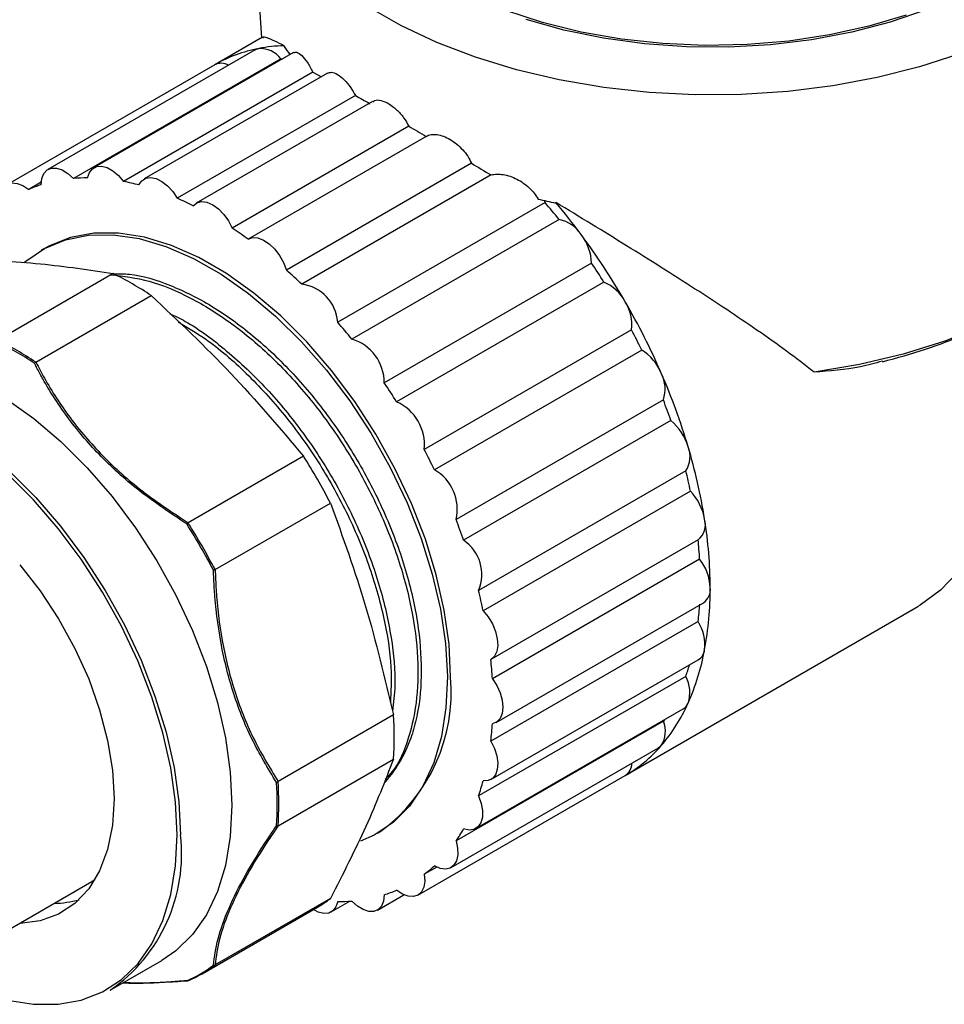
# Model space of a CAD drawing. Header units: millimetres. Extents: x 0 to 420, y 0 to 297.
# Tile 58 of 64: x 347 to 386, y 201 to 243. Entities that reach past the tile are written whole.
import ezdxf

# ---------------------------------------------------------------- set-up
doc = ezdxf.new("R2010")
doc.units = ezdxf.units.MM

msp = doc.modelspace()

# ---------------------------------------------------------------- linework, layer by layer
at = {"color": 7, "linetype": 'Continuous', "lineweight": 25}
for p, q in [((356.7364, 251.06607), (357.28944, 242.48644)), ((357.3315, 242.51072), (355.30298, 241.33968)), ((357.02714, 241.97818), (348.1883, 236.87562)), ((358.26148, 242.15504), (358.26437, 242.12666)), ((358.11818, 241.59187), (349.27935, 236.48932)), ((358.6636, 241.86549), (350.15613, 236.95423)), ((355.30233, 241.3393), (346.46349, 236.23675)), ((359.49067, 241.02189), (351.41772, 236.36148)), ((360.11564, 240.98642), (352.29134, 236.46955)), ((359.49067, 241.02189), (359.8471, 240.8314)), ((361.2973, 240.03112), (353.70196, 235.64642)), ((362.03059, 239.78066), (354.51189, 235.44021)), ((363.57813, 238.72084), (356.04428, 234.37164)), ((364.32025, 238.28601), (356.72491, 233.90131)), ((366.24663, 237.14204), (358.35468, 232.58611)), ((367.0821, 236.63946), (359.00915, 231.97904)), ((347.90154, 236.33246), (347.36902, 236.02505)), ((369.38319, 235.46101), (360.54436, 230.35846)), ((369.84017, 235.4441), (369.84306, 235.46913)), ((369.98636, 234.74052), (361.14752, 229.63797)), ((348.03902, 233.50907), (347.8976, 233.42743)), ((371.36801, 232.87684), (362.52917, 227.77429)), ((350.96483, 232.4378), (346.04693, 229.59876)), ((371.89668, 232.07063), (363.05785, 226.96808)), ((347.67927, 228.65644), (352.59716, 231.49548)), ((373.07168, 230.03547), (364.23285, 224.93292)), ((373.50556, 229.1745), (364.66672, 224.07195)), ((347.67512, 228.65443), (347.67927, 228.65644)), ((374.42875, 227.04607), (365.58991, 221.94352)), ((374.75114, 226.16345), (365.91231, 221.0609)), ((359.08277, 224.64923), (354.16487, 221.81019)), ((375.38705, 224.02354), (366.54821, 218.92099)), ((375.58558, 223.15318), (366.74675, 218.05063)), ((355.31911, 219.811), (360.237, 222.65004)), ((354.16487, 221.81019), (354.16128, 221.8076)), ((375.90976, 221.08403), (367.07093, 215.98148)), ((375.9768, 220.25938), (367.13796, 215.15682)), ((355.31507, 219.80918), (355.31911, 219.811)), ((367.29713, 213.29526), (376.13597, 218.39781)), ((372.80221, 211.02835), (385.28199, 218.23277)), ((375.90976, 217.59324), (367.07093, 212.49069)), ((367.07843, 210.8573), (375.91726, 215.95986)), ((375.38705, 215.25724), (366.54821, 210.15469)), ((366.43072, 208.76555), (375.26955, 213.8681)), ((362.92343, 213.60986), (358.00553, 210.77082)), ((374.42875, 213.34115), (365.58991, 208.23859)), ((365.37889, 207.10039), (374.21773, 212.20294)), ((358.00553, 208.88586), (362.92343, 211.7249)), ((363.96338, 205.9258), (372.80221, 211.02835)), ((358.00553, 210.77082), (358.00173, 210.76823)), ((358.00173, 208.88399), (358.00553, 208.88586)), ((362.24643, 208.57183), (362.38785, 208.65347)), ((364.76547, 207.12351), (364.23285, 206.81603)), ((345.97909, 204.14597), (350.06262, 206.50335)), ((350.1858, 206.57803), (350.06262, 206.50335)), ((360.237, 205.7864), (355.31911, 202.94736)), ((362.23856, 205.28692), (363.36958, 205.93984)), ((354.75862, 202.57494), (359.68035, 205.4162)), ((360.27074, 205.20831), (361.06507, 205.66687)), ((350.84823, 201.87632), (353.04026, 203.14176)), ((355.31911, 202.94736), (355.31507, 202.94499))]:
    msp.add_line(p, q, dxfattribs=at)
at = {"color": 7, "linetype": 'Continuous', "lineweight": 25, "flags": 128}
for points in [[(391.54812, 244.03173), (390.18691, 243.20572), (388.69, 242.46206), (387.07226, 241.80814), (385.34977, 241.25045), (383.53966, 240.79454), (381.65991, 240.44494), (379.7292, 240.20512), (377.76672, 240.07748), (375.79198, 240.06326), (373.8246, 240.16263), (371.88414, 240.37458), (369.98988, 240.69702), (368.16064, 241.12674), (366.4146, 241.65946), (364.76913, 242.2899), (363.24056, 243.01179), (361.8441, 243.81794)], [(384.78552, 243.45843), (383.18912, 242.98357), (381.51191, 242.61298), (379.77427, 242.35115), (377.99728, 242.20126), (376.20251, 242.16513), (374.41175, 242.2432), (372.64673, 242.43452), (370.92888, 242.73677), (369.27906, 243.14628), (367.71729, 243.65807)], [(385.63513, 243.68544), (384.09239, 243.15475), (382.45788, 242.72526), (380.75145, 242.40218), (378.99381, 242.18942), (377.2063, 242.08958), (375.41061, 242.10387), (373.62854, 242.2321), (371.88172, 242.47273), (370.19136, 242.82284), (368.57798, 243.27817)], [(357.02714, 241.97818), (357.07959, 242.00423), (357.17744, 242.03383)], [(358.11818, 241.59187), (358.19255, 241.59765), (358.20064, 241.59823)], [(395.51956, 238.50873), (395.4893, 238.17564), (395.24659, 237.02029), (394.7932, 235.8863), (394.13423, 234.78642), (393.27709, 233.73304), (392.23144, 232.73802), (391.00906, 231.81256), (389.62369, 230.96708), (388.09094, 230.21109), (386.42807, 229.55312), (384.65379, 229.00056), (382.78808, 228.55964), (380.85195, 228.23532)], [(347.89769, 236.22087), (347.92547, 236.48657), (348.0123, 236.70167), (348.15288, 236.853), (348.3386, 236.93128), (348.55808, 236.93173), (348.79788, 236.85431), (349.04332, 236.70377), (349.27935, 236.48932)], [(349.88251, 236.51342), (349.95734, 236.74028), (350.08732, 236.90582), (350.26448, 236.99989), (350.47797, 237.01674), (350.71471, 236.95533), (350.96021, 236.81943), (351.19943, 236.61735), (351.41772, 236.36148)], [(352.07219, 236.21292), (352.19121, 236.39222), (352.35933, 236.50184), (352.56626, 236.53504), (352.79931, 236.48981), (353.04422, 236.36891), (353.28599, 236.17974), (353.5098, 235.93389), (353.70196, 235.64642)], [(346.19402, 235.34651), (346.17366, 235.64084), (346.21402, 235.89724), (346.31262, 236.10001), (346.46343, 236.23672), (346.65722, 236.299), (346.8821, 236.28304), (347.12431, 236.18982), (347.36902, 236.02505)], [(354.38258, 235.33092), (354.54122, 235.45578), (354.74103, 235.50525), (354.96977, 235.47631), (355.21343, 235.37074), (355.4571, 235.19499), (355.68584, 234.95982), (355.88565, 234.67966), (356.04428, 234.37164)], [(347.16601, 232.90858), (347.24069, 232.97139), (348.04271, 233.50788), (348.93978, 233.87522), (349.91978, 234.06844), (350.96946, 234.08493), (352.07462, 233.92446), (353.22031, 233.5892), (354.39104, 233.08369), (355.57098, 232.41477), (356.74418, 231.59147), (357.89476, 230.62494), (359.00717, 229.52824), (360.06636, 228.31621), (361.05801, 227.00524), (361.96871, 225.61304), (362.78615, 224.15846), (363.49926, 222.66117), (364.09841, 221.1414), (364.5755, 219.61971), (364.92406, 218.11669), (365.1394, 216.65265), (365.21859, 215.2474), (365.16056, 213.91994), (364.9661, 212.68822), (364.63785, 211.56889), (364.18023, 210.57711), (363.59944, 209.72626), (362.90333, 209.02787), (362.10132, 208.49138), (361.51731, 208.2289)], [(365.36042, 215.22354), (365.29181, 216.62346), (365.0869, 218.08365), (364.74848, 219.58438), (364.28111, 221.10536), (363.69111, 222.62601), (362.98647, 224.12577), (362.17672, 225.58436), (361.27279, 226.98205), (360.28693, 228.29994), (359.23245, 229.52021), (358.12362, 230.62637), (356.97544, 231.60344), (355.80343, 232.43821), (354.62344, 233.11941), (353.45143, 233.6378), (352.30325, 233.9864), (351.19442, 234.16047), (350.13994, 234.15767), (349.15408, 233.97803), (348.25015, 233.62399), (348.03902, 233.50907)], [(356.72491, 233.90131), (356.91706, 233.96692), (357.14088, 233.95436), (357.38264, 233.86439), (357.62755, 233.70253), (357.86061, 233.47868), (358.06753, 233.20656), (358.23566, 232.90284), (358.35468, 232.58611)], [(388.44658, 230.37282), (388.70155, 228.95719), (388.87112, 227.35429), (388.9015, 225.81946), (388.79235, 224.37001), (388.5449, 223.02231), (388.16195, 221.79154), (387.64781, 220.6916), (387.00828, 219.73489), (386.25058, 218.9322), (385.38325, 218.2926), (385.28199, 218.23277)], [(336.3994, 226.90513), (336.61201, 227.02085), (337.52223, 227.37736), (338.51497, 227.55825), (339.57679, 227.56107), (340.69335, 227.38578), (341.84953, 227.03476), (343.02971, 226.51275), (344.21792, 225.82681), (345.3981, 224.98622), (346.55428, 224.00234), (347.67084, 222.88848), (348.73266, 221.6597), (349.7254, 220.33262), (350.63562, 218.92519), (351.45102, 217.45644), (352.16057, 215.94623), (352.75468, 214.41498), (353.22531, 212.88341), (353.56609, 211.37222), (353.77242, 209.90185), (353.84151, 208.49218)], [(346.40995, 227.09224), (347.59013, 226.25165), (348.74631, 225.26777), (349.86287, 224.15391), (350.92469, 222.92513), (351.91743, 221.59806), (352.82765, 220.19062), (353.64305, 218.72187), (354.3526, 217.21166), (354.94671, 215.68041), (355.41734, 214.14884), (355.75812, 212.63765), (355.96445, 211.16728), (356.03354, 209.75761), (355.96445, 208.42771), (355.75812, 207.19557), (355.41734, 206.07784), (354.94671, 205.08964), (354.3526, 204.24433), (353.64305, 203.55335), (353.04026, 203.14176)], [(353.70009, 208.49218), (353.63148, 209.89209), (353.42657, 211.35229), (353.08815, 212.85302), (352.62078, 214.37399), (352.03078, 215.89464), (351.32614, 217.3944), (350.51639, 218.85299), (349.61246, 220.25068), (348.6266, 221.56858), (347.57212, 222.78885), (346.46329, 223.895)], [(346.98518, 220.01731), (347.85513, 218.9042), (348.64493, 217.70625), (349.33989, 216.44578), (349.92705, 215.14626), (350.39548, 213.83192), (350.73644, 212.52722), (350.9436, 211.25648), (351.01308, 210.04336), (350.9436, 208.91046), (350.73644, 207.87889), (350.39548, 206.96786), (349.92705, 206.19435), (349.33989, 205.57276), (348.64493, 205.11467), (347.85513, 204.82861), (346.98518, 204.71992)], [(366.74675, 218.05063), (366.96152, 217.7892), (367.14049, 217.49174), (367.2727, 217.17647), (367.35003, 216.8627), (367.36777, 216.56965), (367.32482, 216.31526), (367.22381, 216.11512), (367.07093, 215.98148)], [(367.13796, 215.15682), (367.32539, 214.86544), (367.46813, 214.55231), (367.55742, 214.23662), (367.5878, 213.9377), (367.55742, 213.67387), (367.46813, 213.46127), (367.32539, 213.31294), (367.13796, 213.23795)], [(374.4758, 213.40988), (374.47093, 213.40268), (374.42875, 213.34115)], [(367.07093, 212.49069), (367.22381, 212.18054), (367.32482, 211.86378), (367.36777, 211.5598), (367.35003, 211.28723), (367.2727, 211.06275), (367.14049, 210.90012), (366.96152, 210.80929), (366.74675, 210.79584)], [(374.34118, 212.30536), (374.26663, 212.23541), (374.21773, 212.20294)], [(366.54821, 210.15469), (366.66067, 209.8377), (366.71607, 209.52948), (366.71103, 209.24889), (366.64586, 209.01313), (366.52454, 208.83664), (366.35451, 208.73022), (366.14618, 208.70039), (365.91231, 208.74899)], [(343.88051, 202.44964), (344.1431, 202.31177), (345.31511, 201.79338), (346.46329, 201.44478), (347.57212, 201.27071), (348.6266, 201.27351), (349.61246, 201.45315), (350.51639, 201.80719), (351.32614, 202.33085), (352.03078, 203.01705), (352.62078, 203.85651), (353.08815, 204.83787), (353.42657, 205.94787), (353.63148, 207.17149), (353.70009, 208.49218)], [(365.58991, 208.23859), (365.65762, 207.92695), (365.66529, 207.6391), (365.61245, 207.39269), (365.50235, 207.20281), (365.34171, 207.08108), (365.14038, 207.03497), (364.9107, 207.06728), (364.66672, 207.17606)], [(364.23285, 206.81603), (364.25321, 206.5217), (364.21285, 206.2653), (364.11425, 206.06254), (363.96343, 205.92583), (363.76965, 205.86354), (363.54477, 205.8795), (363.30256, 205.97272), (363.05785, 206.1375)], [(362.52917, 205.94168), (362.5014, 205.67598), (362.41457, 205.46087), (362.27398, 205.30955), (362.08826, 205.23126), (361.86878, 205.23082), (361.62898, 205.30823), (361.38355, 205.45878), (361.14752, 205.67322)], [(360.54436, 205.64913), (360.46952, 205.42227), (360.33955, 205.25673), (360.16239, 205.16265), (359.9489, 205.1458), (359.71216, 205.20721), (359.50686, 205.31604)]]:
    msp.add_lwpolyline(points, dxfattribs=at)
at = {"color": 7, "linetype": 'Continuous', "lineweight": 25}
for centre, radius, start, end in [((358.30671, 236.1065), 6.03395, 100.786723, 119.862724), ((358.48596, 235.23873), 6.91995, 91.858984, 100.899922), ((357.22502, 240.91291), 1.12193, 37.241277, 92.430612), ((365.99237, 247.03295), 9.15388, 212.410271, 215.081317), ((355.58525, 240.74134), 0.66151, 61.969351, 115.326994), ((349.86483, 229.39417), 7.11927, 89.857743, 94.717301), ((349.6459, 230.68956), 5.801, 107.539452, 113.109995), ((349.58097, 226.75397), 9.78151, 75.24497, 79.176853), ((348.29911, 223.09924), 13.66099, 63.556355, 66.703156), ((375.91063, 264.15724), 29.34783, 256.55717, 258.062447), ((367.62946, 235.19957), 1.77312, 8.479075, 11.332359), ((349.10704, 217.874), 26.84074, 38.931619, 40.937512), ((348.03237, 217.13186), 28.49495, 36.537587, 40.055342), ((369.69925, 233.31225), 1.45684, 32.561125, 78.633968), ((345.97176, 219.06772), 18.32118, 54.060931, 56.648421), ((369.2493, 232.80026), 2.12009, 2.070138, 37.68534), ((346.8501, 216.26328), 29.96196, 29.983379, 36.526137), ((347.39112, 216.57761), 28.99235, 32.302071, 34.207445), ((344.35432, 219.10186), 14.88443, 56.372597, 63.632779), ((343.03355, 215.4125), 23.01456, 46.040332, 48.26282), ((358.80282, 230.24612), 1.74516, 3.690881, 83.210057), ((371.18963, 230.39412), 1.8195, 27.58729, 67.132812), ((371.26597, 230.26133), 1.81979, 352.870265, 32.411547), ((346.85796, 216.24776), 29.96292, 23.473967, 30.016587), ((340.2682, 212.77145), 26.84074, 38.931619, 40.937512), ((347.40074, 216.5591), 28.99328, 25.79261, 27.697943), ((339.39636, 216.23264), 14.85914, 56.423527, 63.58185), ((339.43257, 216.26061), 14.88444, 56.373989, 63.631388), ((360.59022, 227.78083), 1.93896, 359.80697, 73.296409), ((372.38004, 227.37809), 2.11989, 22.313824, 57.931362), ((373.04794, 227.51154), 1.45715, 341.371367, 27.437553), ((348.90202, 217.11665), 27.74192, 16.621933, 23.509577), ((338.55228, 211.47506), 28.99235, 32.302071, 34.207445), ((362.23324, 225.13521), 2.00982, 354.223177, 65.776823), ((349.3799, 217.39628), 26.84331, 19.062872, 21.068638), ((373.28741, 224.39939), 2.29226, 16.550685, 50.315793), ((338.5619, 211.45654), 28.99328, 25.79261, 27.697943), ((374.46432, 224.63016), 1.10427, 326.678273, 22.478387), ((352.69292, 218.22968), 23.79105, 9.033723, 16.664996), ((336.0069, 209.99358), 27.33649, 27.580069, 32.419931), ((363.7028, 222.38943), 1.93908, 346.705348, 60.191553), ((353.04875, 218.47034), 23.01821, 11.738233, 13.960486), ((373.92712, 221.56378), 2.2971, 10.065405, 43.781853), ((331.06316, 207.13961), 27.29032, 27.614021, 32.385979), ((331.08516, 207.15231), 27.33651, 27.580997, 32.419003), ((340.54107, 212.29373), 26.84331, 19.062872, 21.068638), ((375.40497, 221.72872), 0.81881, 308.061108, 16.790115), ((357.48161, 218.97239), 18.94515, 0.205225, 9.089367), ((364.94407, 219.60873), 1.74536, 336.79394, 56.306286), ((357.68301, 219.18735), 18.32517, 3.353739, 5.940853), ((374.2954, 218.94641), 2.1333, 2.521238, 37.985514), ((344.20991, 213.36779), 23.01821, 11.738233, 13.960486), ((375.75443, 218.95741), 0.67729, 304.286462, 7.025719), ((362.29151, 218.97239), 14.13529, 349.472538, 0.275072), ((362.33846, 219.18734), 13.66461, 353.300682, 356.446927), ((374.36251, 216.60031), 1.83845, 353.42427, 32.689904), ((366.22321, 218.22957), 10.13406, 336.049544, 349.540212), ((375.59442, 216.46457), 0.59914, 302.60575, 352.829157), ((348.84418, 214.0848), 18.32517, 3.353739, 5.940853), ((366.25575, 218.43434), 9.66823, 340.81544, 343.837976), ((358.00476, 214.59405), 7.38254, 306.420717, 4.891463), ((374.0791, 214.57041), 1.47732, 342.072929, 27.705015), ((368.72983, 217.11616), 7.39128, 319.392382, 336.049426), ((375.00205, 214.31782), 0.52326, 300.745081, 337.275481), ((348.06524, 212.66738), 14.88805, 356.370499, 3.629501), ((373.39391, 212.90704), 1.12221, 327.577561, 22.757567), ((353.49962, 214.08479), 13.66461, 353.300682, 356.446927), ((358.27417, 214.50728), 5.71079, 318.783627, 342.411823), ((369.7715, 216.24658), 6.0345, 300.148311, 319.223138), ((372.42563, 211.57256), 0.66181, 304.688257, 358.065085), ((343.10118, 209.80873), 14.86276, 356.42142, 3.57858), ((343.1435, 209.82611), 14.88806, 356.37189, 3.62811), ((357.30656, 213.36768), 9.78425, 340.829304, 344.760452), ((359.73609, 212.29326), 7.12092, 325.2915, 330.150308), ((346.83166, 207.67865), 7.05689, 304.692289, 6.619891), ((360.74944, 211.4554), 5.80154, 306.900626, 312.470823), ((357.03565, 209.99647), 5.28899, 300.002565, 307.249421), ((360.78097, 211.47299), 5.801, 287.539452, 293.109995), ((348.39746, 209.67158), 4.09512, 270.844429, 285.875052), ((360.56204, 212.76838), 7.11927, 269.857743, 274.717301), ((352.05978, 207.13814), 5.2741, 292.860576, 307.150176), ((352.11702, 207.15084), 5.28362, 292.762034, 307.248717)]:
    msp.add_arc(centre, radius, start, end, dxfattribs=at)
for points, knots in [([(358.26148, 242.15504), (358.12377, 242.22139), (357.68363, 242.43345), (357.35684, 242.56403), (357.35692, 242.48572), (357.35693, 242.46892)], [0, 0, 0, 0, 0.26343958, 0.8419626, 1, 1, 1, 1]), ([(358.66642, 241.85956), (358.70936, 241.87268), (358.80201, 241.901), (359.00674, 241.74967), (359.25109, 241.46075), (359.4109, 241.16802), (359.49067, 241.02189)], [0, 0, 0, 0, 0.22147038, 0.47787255, 0.73936528, 1, 1, 1, 1]), ([(360.12104, 240.97558), (360.17058, 240.9979), (360.28184, 241.04802), (360.5289, 240.94797), (360.81595, 240.71721), (361.08837, 240.39402), (361.23283, 240.1431), (361.2973, 240.03112)], [0, 0, 0, 0, 0.17537449, 0.39392456, 0.6122948, 0.82696403, 1, 1, 1, 1]), ([(362.04039, 239.76452), (362.06507, 239.78433), (362.15378, 239.85555), (362.39024, 239.83466), (362.71543, 239.70208), (363.05512, 239.44014), (363.36145, 239.1012), (363.50833, 238.84337), (363.57813, 238.72084)], [0, 0, 0, 0, 0.073299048, 0.263492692, 0.45287375, 0.641134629, 0.82944016, 1, 1, 1, 1]), ([(364.32025, 238.28601), (364.38215, 238.32322), (364.45171, 238.34777), (364.60612, 238.37281), (364.69124, 238.37285), (364.86793, 238.34873), (364.96198, 238.32425), (365.15145, 238.25333), (365.2468, 238.20729), (365.4387, 238.09373), (365.5316, 238.02833), (365.71062, 237.88125), (365.79704, 237.79891), (365.95368, 237.6256), (366.0259, 237.53257), (366.15139, 237.34039), (366.20426, 237.24234), (366.24663, 237.14204)], [0, 0, 0, 0, 0.125, 0.125, 0.25, 0.25, 0.375, 0.375, 0.5, 0.5, 0.625, 0.625, 0.75, 0.75, 0.875, 0.875, 1, 1, 1, 1]), ([(367.0821, 236.63946), (367.15981, 236.66161), (367.24253, 236.67364), (367.41755, 236.67916), (367.51088, 236.67234), (367.79342, 236.62528), (367.99147, 236.55772), (368.27406, 236.41427), (368.36758, 236.35854), (368.54451, 236.23592), (368.62813, 236.16916), (368.78517, 236.02413), (368.85821, 235.94587), (368.98585, 235.78474), (369.04152, 235.70097), (369.088, 235.61347)], [0, 0, 0, 0, 0.125, 0.125, 0.25, 0.25, 0.5, 0.5, 0.625, 0.625, 0.75, 0.75, 0.875, 0.875, 1, 1, 1, 1]), ([(380.85195, 228.23532), (380.093, 228.8389), (379.28316, 229.42501), (377.58366, 230.60133), (376.69348, 231.19066), (375.29776, 232.09152), (374.82233, 232.39455), (373.84964, 233.00829), (373.35866, 233.31506), (371.87378, 234.2356), (370.86743, 234.85015), (369.84306, 235.46913)], [0, 0, 0, 0, 0.25, 0.25, 0.5, 0.5, 0.625, 0.625, 0.75, 0.75, 1, 1, 1, 1]), ([(344.47922, 233.07968), (345.63485, 233.01872), (347.95529, 232.89633), (349.959, 232.59105), (350.96483, 232.4378)], [0, 0, 0, 0, 0.4980192, 1, 1, 1, 1]), ([(350.87517, 232.38766), (351.41338, 232.32262), (352.50671, 232.19052), (354.26194, 231.45478), (356.04367, 230.34943), (357.78894, 228.87293), (359.42088, 227.08902), (360.86357, 225.08314), (362.07788, 222.92305), (363.03064, 220.67437), (363.67762, 218.42234), (363.98804, 216.27968), (363.96744, 214.30171), (363.59355, 212.58664), (363.1138, 211.4227), (362.6752, 210.97918), (362.57472, 210.87758)], [0, 0, 0, 0, 0.07265286, 0.1475901, 0.22198239, 0.29797298, 0.3742173, 0.4492885, 0.52358343, 0.59950213, 0.67577587, 0.75097453, 0.8251932, 0.90103306, 0.97732905, 1, 1, 1, 1]), ([(350.98414, 232.42666), (351.21082, 232.4283), (351.97609, 232.43386), (353.40109, 231.98144), (355.17859, 231.10683), (356.95432, 229.82728), (358.66093, 228.2082), (360.21654, 226.31805), (361.56317, 224.23697), (362.66866, 222.03017), (363.49338, 219.76534), (363.99585, 217.55034), (364.15668, 215.47689), (364.02516, 213.89575), (363.79639, 213.06672), (363.71767, 212.78144)], [0, 0, 0, 0, 0.03547208, 0.11975627, 0.20224268, 0.28585991, 0.37065037, 0.45502374, 0.53759022, 0.62106723, 0.70582658, 0.7902814, 0.87295143, 0.95628097, 1, 1, 1, 1]), ([(352.59716, 231.49548), (353.75279, 230.40457), (356.07324, 228.21407), (358.07695, 225.84065), (359.08277, 224.64923)], [0, 0, 0, 0, 0.498019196, 1, 1, 1, 1]), ([(383.77338, 228.67452), (384.38914, 228.84367), (385.68408, 229.1994), (387.57625, 229.94738), (388.92002, 230.55395), (389.58184, 230.95002), (389.64566, 230.98822)], [0, 0, 0, 0, 0.29988221, 0.63065314, 0.96438138, 1, 1, 1, 1]), ([(353.37487, 230.73389), (353.59899, 230.62737), (354.41573, 230.23916), (355.83191, 229.16459), (357.53838, 227.5641), (359.09397, 225.66904), (360.44082, 223.58908), (361.54541, 221.38261), (362.37357, 219.11529), (362.86329, 216.90984), (363.04248, 215.08953), (362.92599, 214.12726), (362.88259, 213.76872)], [0, 0, 0, 0, 0.04208236, 0.15336017, 0.2661993, 0.37848337, 0.48836284, 0.59945403, 0.71225176, 0.82464423, 0.9346615, 1, 1, 1, 1]), ([(353.74791, 230.36858), (354.13358, 230.1422), (355.11962, 229.56342), (356.66594, 228.21581), (358.29843, 226.44342), (359.74113, 224.43439), (360.95489, 222.27552), (361.9099, 220.02506), (362.54839, 217.77895), (362.86641, 215.76399), (362.81517, 214.61973), (362.79272, 214.11831)], [0, 0, 0, 0, 0.07669474, 0.19609002, 0.31588398, 0.43383474, 0.55056583, 0.66984817, 0.78968834, 0.90783936, 1, 1, 1, 1]), ([(347.67512, 228.65443), (347.6655, 228.64985), (347.64628, 228.6407), (347.62665, 228.62468), (347.61662, 228.61497), (347.6149, 228.61323), (347.6142, 228.61251)], [0, 0, 0, 0, 0.45211098, 0.90395165, 0.96044604, 1, 1, 1, 1]), ([(354.10871, 221.75686), (353.4532, 222.19196), (352.14294, 223.06166), (350.44525, 224.57695), (349.04129, 226.21864), (348.25757, 227.42796), (347.81072, 228.23221), (347.69547, 228.45524), (347.6142, 228.61251)], [0, 0, 0, 0, 0.23506434, 0.469854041, 0.692524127, 0.91537725, 0.94032724, 1, 1, 1, 1]), ([(347.67927, 228.65644), (347.79704, 228.42981), (348.21531, 227.62496), (349.0964, 226.26228), (350.49097, 224.63282), (352.18788, 223.11285), (353.50053, 222.24793), (354.16487, 221.81019)], [0, 0, 0, 0, 0.08605959, 0.30563504, 0.53002839, 0.7621426, 1, 1, 1, 1]), ([(383.76558, 228.70029), (383.45484, 228.61195), (382.49631, 228.33944), (381.51508, 228.27731), (380.85195, 228.23532)], [0, 0, 0, 0, 0.32418263, 1, 1, 1, 1]), ([(360.237, 222.65004), (360.76195, 221.19493), (361.81602, 218.27313), (362.55332, 215.16838), (362.92343, 213.60986)], [0, 0, 0, 0, 0.4980192, 1, 1, 1, 1]), ([(354.10871, 221.75686), (354.10941, 221.75758), (354.11787, 221.76628), (354.13651, 221.78493), (354.15255, 221.79962), (354.16128, 221.8076)], [0, 0, 0, 0, 0.03959232, 0.47760979, 1, 1, 1, 1]), ([(355.24484, 219.78903), (355.24582, 219.78927), (355.24818, 219.78987), (355.26172, 219.79335), (355.28611, 219.79998), (355.30542, 219.80611), (355.31507, 219.80918)], [0, 0, 0, 0, 0.03955396, 0.09604835, 0.54788902, 1, 1, 1, 1]), ([(357.93496, 210.73643), (357.5715, 211.33935), (356.84502, 212.54449), (356.04276, 214.57585), (355.51836, 216.72605), (355.33045, 218.28074), (355.26437, 219.30597), (355.25292, 219.58926), (355.24484, 219.78903)], [0, 0, 0, 0, 0.23506434, 0.46985404, 0.69252413, 0.91537725, 0.94032724, 1, 1, 1, 1]), ([(355.31911, 219.811), (355.33119, 219.52334), (355.37411, 218.50173), (355.58387, 216.75138), (356.10508, 214.61757), (356.90529, 212.57978), (357.63581, 211.3787), (358.00553, 210.77082)], [0, 0, 0, 0, 0.08605959, 0.30563504, 0.53002839, 0.7621426, 1, 1, 1, 1]), ([(362.92343, 211.7249), (362.55646, 210.78468), (361.8196, 208.89676), (360.76593, 206.82592), (360.237, 205.7864)], [0, 0, 0, 0, 0.4980192, 1, 1, 1, 1]), ([(357.93496, 210.73643), (357.93593, 210.73668), (357.94766, 210.73975), (357.97255, 210.74855), (357.99145, 210.7613), (358.00173, 210.76823)], [0, 0, 0, 0, 0.03959232, 0.47760979, 1, 1, 1, 1]), ([(355.24484, 202.93438), (355.2939, 203.29857), (355.39197, 204.02652), (355.85544, 205.32648), (356.57526, 206.75882), (357.23075, 207.82754), (357.70385, 208.54228), (357.83938, 208.74095), (357.93496, 208.88104)], [0, 0, 0, 0, 0.23506434, 0.46985404, 0.69252413, 0.91537725, 0.94032724, 1, 1, 1, 1]), ([(358.00553, 208.88586), (357.86815, 208.68448), (357.38023, 207.96932), (356.64061, 206.76704), (355.92668, 205.34625), (355.45877, 204.04054), (355.36604, 203.31471), (355.31911, 202.94736)], [0, 0, 0, 0, 0.08605959, 0.30563504, 0.53002839, 0.7621426, 1, 1, 1, 1]), ([(357.93496, 208.88104), (357.93593, 208.88085), (357.93829, 208.88037), (357.95172, 208.87807), (357.97541, 208.87651), (357.99295, 208.8815), (358.00173, 208.88399)], [0, 0, 0, 0, 0.039553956, 0.096048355, 0.547889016, 1, 1, 1, 1]), ([(355.24484, 202.93438), (355.24582, 202.9342), (355.25757, 202.93193), (355.28305, 202.93087), (355.30379, 202.94001), (355.31507, 202.94499)], [0, 0, 0, 0, 0.03959232, 0.47760979, 1, 1, 1, 1]), ([(351.39601, 202.19255), (351.47235, 202.18765), (352.06577, 202.14954), (352.84657, 202.19251), (353.69993, 202.24623), (353.93966, 202.26504), (354.10871, 202.2783)], [0, 0, 0, 0, 0.09667019, 0.7513878, 0.82468809, 1, 1, 1, 1]), ([(354.16487, 202.28082), (353.92269, 202.26307), (353.0626, 202.20005), (352.10446, 202.1522), (351.50091, 202.1918), (351.40555, 202.19806)], [0, 0, 0, 0, 0.24812897, 0.8812139, 1, 1, 1, 1]), ([(354.10871, 202.2783), (354.10941, 202.27795), (354.11112, 202.27711), (354.12089, 202.27286), (354.13883, 202.26913), (354.15379, 202.27551), (354.16128, 202.2787)], [0, 0, 0, 0, 0.03955396, 0.09604835, 0.54788902, 1, 1, 1, 1])]:
    msp.add_open_spline(points, degree=3, knots=knots, dxfattribs=at)
for points in [[(361.2973, 240.03112), (361.49663, 239.91882), (361.70297, 239.80183), (361.91643, 239.68012)], [(363.57813, 238.72084), (363.82076, 238.57926), (364.06816, 238.4343), (364.32025, 238.28601)], [(366.24663, 237.14204), (366.52308, 236.97638), (366.80161, 236.80884), (367.0821, 236.63946)]]:
    msp.add_open_spline(points, degree=3, dxfattribs=at)

doc.saveas('drawing.dxf')
